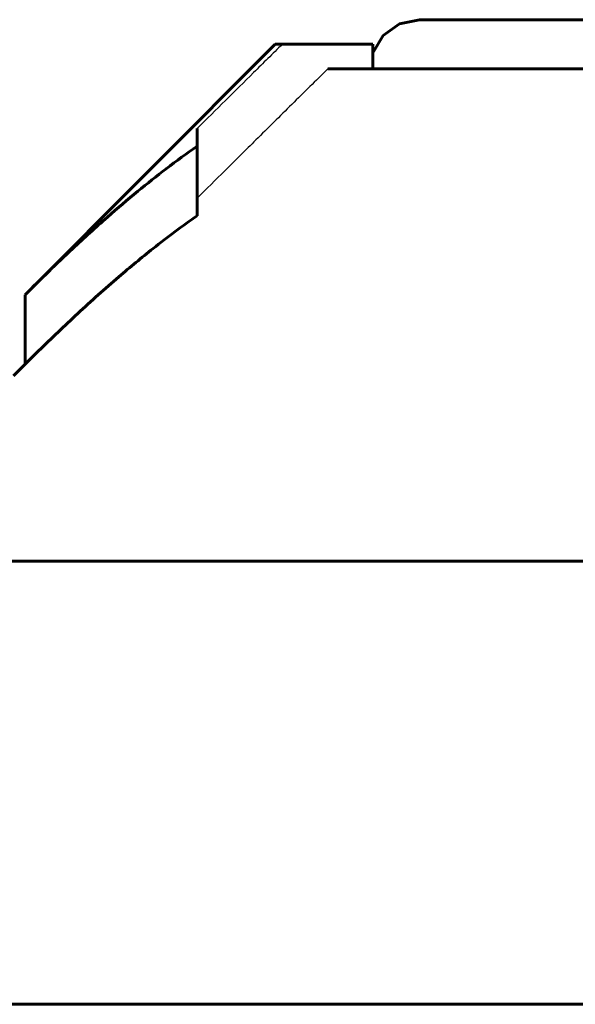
# Model space of a CAD drawing. Header units: millimetres. Extents: x -104 to 267, y -66 to 65.
# Tile 5 of 16: x -16 to -5, y 44 to 64. Entities that reach past the tile are written whole.
import ezdxf

# ---------------------------------------------------------------- set-up
doc = ezdxf.new("R2010")
doc.units = ezdxf.units.MM
doc.linetypes.add('K5LT-1', pattern=[0])
doc.linetypes.add('K5LT_BASIC', pattern=[0])
doc.layers.add('Системный слой (1)', color=7, linetype='Continuous', true_color=0x6c6c6c)

# ---------------------------------------------------------------- blocks, each defined once
blk = doc.blocks.new('U11')
at = {"layer": 'Системный слой (1)', "color": 150, "linetype": 'K5LT_BASIC', "lineweight": 60, "true_color": 0x0080ff}
for p, q in [((-8.385, 64.267), (-8.719, 64.03)), ((-7.984, 64.35), (-8.385, 64.267)), ((-8.719, 64.03), (-8.93, 63.68))]:
    blk.add_line(p, q, dxfattribs=at)
blk = doc.blocks.new('U12')
at = {"layer": 'Системный слой (1)', "color": 150, "linetype": 'K5LT_BASIC', "lineweight": 60, "true_color": 0x0080ff}
for p, q in [((-16.234, 57.116), (-16, 57.35)), ((-20, 53.35), (-17.969, 55.381))]:
    blk.add_line(p, q, dxfattribs=at)

msp = doc.modelspace()

# ---------------------------------------------------------------- linework, layer by layer
at = {"layer": 'Системный слой (1)', "color": 150, "linetype": 'K5LT_BASIC', "lineweight": 60, "true_color": 0x0080ff}
for p, q in [((-7.984, 64.35), (-0.5, 64.35)), ((-16, 58.764), (-10.914, 63.85)), ((-10.914, 63.85), (-10.773, 63.85)), ((-8.93, 63.85), (-10.773, 63.85)), ((-8.93, 63.35), (-8.93, 63.85)), ((-9.846, 63.35), (-1.75, 63.35)), ((-12.5, 62.142), (-12.5, 61.783)), ((-12.5, 60.369), (-12.5, 61.783)), ((-16, 57.35), (-16, 58.764)), ((-20, 53.35), (20, 53.35)), ((86.9, 44.35), (-86.9, 44.35))]:
    msp.add_line(p, q, dxfattribs=at)
at = {"layer": 'Системный слой (1)', "color": 7, "linetype": 'K5LT-1'}
for points, knots in [([(-10.773, 63.85), (-10.87, 63.754), (-11.064, 63.563), (-11.449, 63.182), (-11.928, 62.709), (-12.309, 62.331), (-12.5, 62.142)], [0, 0, 0, 0, 0.265357, 0.530715, 1.053192, 1.575669, 1.575669, 1.575669, 1.575669]), ([(-9.846, 63.35), (-10.09, 63.11), (-10.578, 62.629), (-11.275, 61.94), (-11.916, 61.306), (-12.313, 60.913), (-12.5, 60.728)], [0, 0, 0, 0, 1.44746, 2.894893, 4.144494, 5.255882, 5.255882, 5.255882, 5.255882])]:
    msp.add_open_spline(points, degree=3, knots=knots, dxfattribs=at)
at = {"layer": 'Системный слой (1)', "color": 150, "linetype": 'K5LT_BASIC', "lineweight": 60, "true_color": 0x0080ff}
for points, knots in [([(-12.5, 61.783), (-12.713, 61.636), (-13.12, 61.338), (-13.729, 60.855), (-14.364, 60.313), (-15.131, 59.617), (-15.683, 59.081), (-16, 58.764)], [0, 0, 0, 0, 1.387012, 2.67714, 4.083997, 5.726255, 8, 8, 8, 8]), ([(-12.5, 60.369), (-12.804, 60.159), (-13.341, 59.757), (-14.149, 59.089), (-14.926, 58.394), (-15.556, 57.791), (-15.909, 57.441), (-16, 57.35)], [0, 0, 0, 0, 1.976475, 3.553393, 5.475363, 7.34919, 8, 8, 8, 8])]:
    msp.add_open_spline(points, degree=3, knots=knots, dxfattribs=at)

# ---------------------------------------------------------------- block references
at = {"layer": 'Системный слой (1)'}
for name in ['U11', 'U12']:
    msp.add_blockref(name, (0, 0), dxfattribs=at)

doc.saveas('drawing.dxf')
